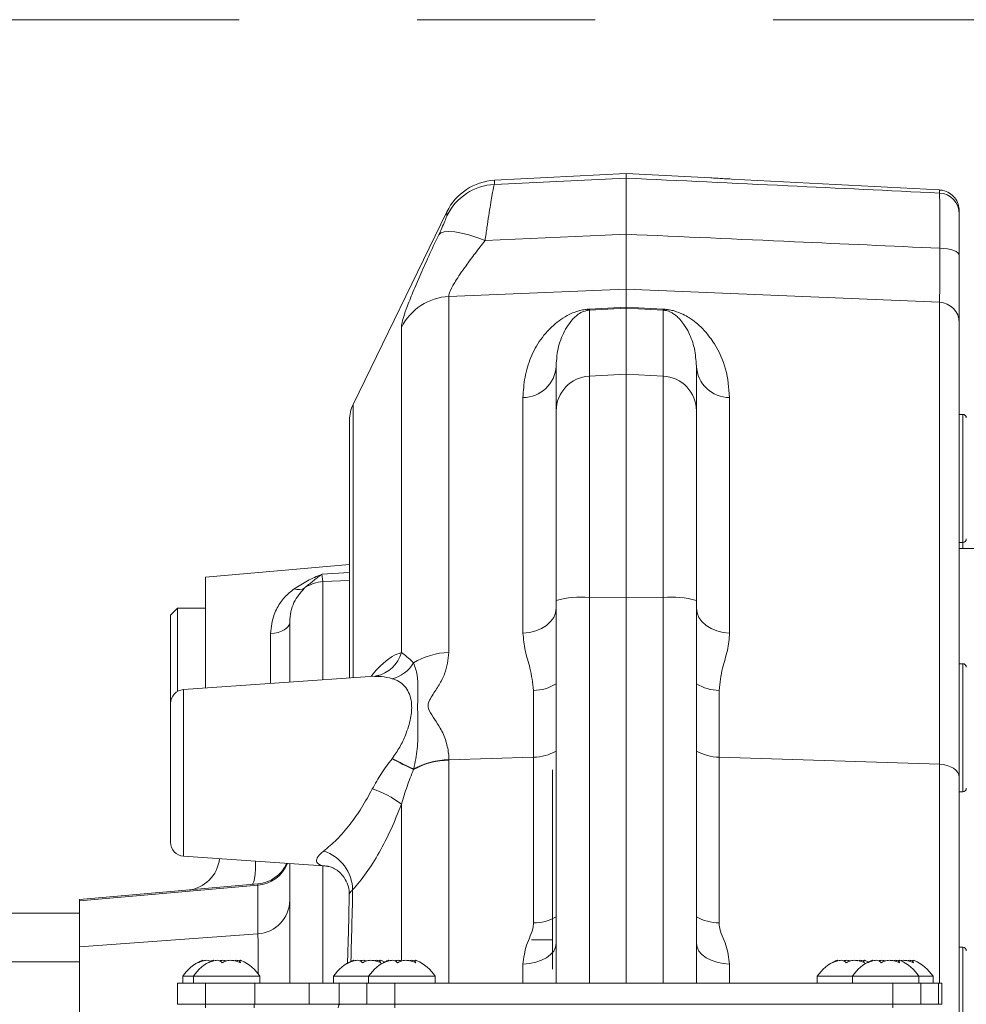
# Model space of a CAD drawing. Header units: millimetres. Extents: x 0 to 8410, y 0 to 5940.
# Tile 240 of 256: x 7401 to 7536, y 1955 to 2095. Entities that reach past the tile are written whole.
import ezdxf

# ---------------------------------------------------------------- set-up
doc = ezdxf.new("R2010")
doc.units = ezdxf.units.MM
doc.header["$LTSCALE"] = 10
doc.linetypes.add('CENTERX2', pattern=[20.32, 12.7, -2.54, 2.54, -2.54])
doc.styles.add('SLDTEXTSTYLE0', font='TXT', dxfattribs={"width": 0.605})
doc.dimstyles.new('SLDDIMSTYLE0', dxfattribs={"dimtxt": 50, "dimasz": 50, "dimexe": 0, "dimexo": 0.0625, "dimgap": 12.5, "dimtad": 1, "dimtoh": 1, "dimdec": 1, "dimrnd": 1e-09, "dimzin": 12, "dimdsep": 46, "dimtxsty": 'SLDTEXTSTYLE0', "dimsah": 1, "dimcen": 0.09, "dimadec": 0, "dimazin": 0, "dimtfac": 1, "dimtofl": 0, "dimtmove": 0, "dimatfit": 3, "dimfxl": 1, "dimfrac": 2, "dimtolj": 1, "dimtzin": 12, "dimarcsym": 0})

# ---------------------------------------------------------------- blocks, each defined once
blk = doc.blocks.new('*D47')
at = {"color": 7, "linetype": 'Continuous', "lineweight": 0}
for p, q in [((7724.5, 2078.39), (7724.5, 1048.04)), ((7487.5, 1230.52), (7487.5, 1048.04)), ((7724.5, 1063.04), (7487.5, 1063.04)), ((7724.5, 1063.04), (8199.27, 1063.04))]:
    blk.add_line(p, q, dxfattribs=at)
for points in [[(7487.5, 1063.04), (7537.5, 1055.54), (7537.5, 1070.54)], [(7724.5, 1063.04), (7674.5, 1070.54), (7674.5, 1055.54)]]:
    blk.add_solid(points, dxfattribs=at)
at = {"color": 7, "linetype": 'Continuous', "lineweight": 0, "char_height": 50, "attachment_point": 1, "style": 'SLDTEXTSTYLE0'}
for s, insert in [(' (2x M8)', (7931.58, 1127.5)), ('237', (7817.01, 1127.5))]:
    blk.add_mtext(s, dxfattribs=dict(at, insert=insert))

msp = doc.modelspace()

# ---------------------------------------------------------------- linework, layer by layer
at = {"color": 7, "linetype": 'CENTERX2', "lineweight": 0}
msp.add_line((7102.07157, 2095.465947), (7829.522576, 2095.465947), dxfattribs=at)
at = {"color": 7, "linetype": 'Continuous', "lineweight": 0}
for p, q in [((7487.500719, 2073.544786), (7468.689012, 2072.558865)), ((7499.539374, 2072.91387), (7487.500719, 2073.544786)), ((7487.500719, 2072.871611), (7487.500719, 2073.544786)), ((7461.914089, 2068.070159), (7448.530945, 2040.565714)), ((7535.000718, 2068.184838), (7535.000718, 2067.753241)), ((7487.500719, 2054.462716), (7487.500719, 2057.054147)), ((7487.500719, 2054.315314), (7487.500719, 2054.462716)), ((7487.500719, 2054.315314), (7487.500719, 2044.911608)), ((7535.000718, 2052.233443), (7535.000718, 1987.426207)), ((7477.500719, 2039.662704), (7477.500719, 2046.061203)), ((7497.500718, 2046.061203), (7497.500718, 2039.662704)), ((7487.500719, 2044.911608), (7487.500719, 2013.095245)), ((7477.500719, 2012.635991), (7477.500719, 2039.662704)), ((7497.500718, 2039.662704), (7497.500718, 2012.635991)), ((7535.500719, 2039.179787), (7535.000718, 2039.179787)), ((7448.02695, 2038.378045), (7448.02695, 2001.579747)), ((7535.000718, 2020.909772), (7535.500719, 2020.909772)), ((7542.067706, 2020.044789), (7535.000718, 2020.044789)), ((7448.02695, 2017.778024), (7427.50072, 2015.982196)), ((7427.50072, 2015.982196), (7427.50072, 2000.144407)), ((7477.500719, 1958.044753), (7477.500719, 2012.635991)), ((7487.500719, 2013.095245), (7487.500719, 1958.044753)), ((7497.500718, 2012.635991), (7497.500718, 1958.044753)), ((7423.500716, 2011.544749), (7422.500721, 2010.544762)), ((7427.50072, 2011.544749), (7423.500716, 2011.544749)), ((7423.500716, 2011.544749), (7423.500716, 1999.661789)), ((7422.500721, 1997.929737), (7422.500721, 2010.544762)), ((7439.500718, 2000.983522), (7439.500718, 2009.509251)), ((7535.500719, 2003.618524), (7535.000718, 2003.618524)), ((7451.615001, 2001.830623), (7424.361206, 1999.924883)), ((7422.500721, 1988.044784), (7422.500721, 1997.929737)), ((7477.000719, 1988.483533), (7477.000719, 1960.044787)), ((7422.500721, 1978.159771), (7422.500721, 1988.044784)), ((7535.000718, 1987.426207), (7535.000718, 1949.794218)), ((7535.000718, 1985.348508), (7535.500719, 1985.348508)), ((7424.361206, 1976.164684), (7444.912537, 1974.727556)), ((7439.500718, 1958.044753), (7439.500718, 1975.105986)), ((7445.044256, 1974.719808), (7444.912976, 1974.733874)), ((7409.500717, 1969.982192), (7434.936496, 1972.207532)), ((7409.500717, 1969.812498), (7409.500717, 1969.982192)), ((7409.500717, 1963.259205), (7409.500717, 1969.812498)), ((7391.000717, 1968.044743), (7409.500717, 1968.044743)), ((7409.500717, 1952.692971), (7409.500717, 1963.259205)), ((7477.000719, 1964.245424), (7474.000718, 1964.245424)), ((7535.500719, 1963.179752), (7535.000718, 1963.179752)), ((7432.343836, 1961.237118), (7432.343836, 1961.010978)), ((7452.343835, 1961.237118), (7452.343835, 1961.010978)), ((7457.343834, 1961.237118), (7457.343834, 1961.010978)), ((7521.343834, 1961.237118), (7521.343834, 1961.010978)), ((7526.343833, 1961.237118), (7526.343833, 1961.010978)), ((7528.343833, 1961.237118), (7528.343833, 1961.010978)), ((7424.250721, 1959.04474), (7424.250721, 1958.044753)), ((7425.75072, 1959.04474), (7424.250721, 1959.04474)), ((7425.75072, 1959.04474), (7425.75072, 1958.044753)), ((7435.250717, 1959.04474), (7425.75072, 1959.04474)), ((7435.250717, 1958.044753), (7435.250717, 1959.04474)), ((7445.75072, 1959.04474), (7445.75072, 1958.044753)), ((7450.750719, 1959.04474), (7445.75072, 1959.04474)), ((7450.750719, 1959.04474), (7450.750719, 1958.044753)), ((7460.250719, 1959.04474), (7450.750719, 1959.04474)), ((7460.250719, 1958.044753), (7460.250719, 1959.04474)), ((7514.750718, 1959.04474), (7514.750718, 1958.044753)), ((7519.750717, 1959.04474), (7514.750718, 1959.04474)), ((7519.750717, 1959.04474), (7519.750717, 1958.044753)), ((7529.250718, 1959.04474), (7519.750717, 1959.04474)), ((7529.250718, 1958.044753), (7529.250718, 1959.04474)), ((7531.250718, 1959.04474), (7529.250718, 1959.04474)), ((7531.250718, 1958.044753), (7531.250718, 1959.04474)), ((7423.500716, 1958.044753), (7423.500716, 1955.044791)), ((7423.500716, 1958.044753), (7427.50072, 1958.044753)), ((7427.50072, 1958.044753), (7434.500719, 1958.044753)), ((7434.500719, 1958.044753), (7442.274052, 1958.044753)), ((7442.274052, 1958.044753), (7446.54072, 1958.044753)), ((7446.54072, 1958.044753), (7450.500718, 1958.044753)), ((7450.500718, 1958.044753), (7450.500718, 1955.044791)), ((7450.500718, 1958.044753), (7454.500719, 1958.044753)), ((7454.500719, 1958.044753), (7525.500717, 1958.044753)), ((7525.500717, 1958.044753), (7529.500718, 1958.044753)), ((7529.500718, 1958.044753), (7529.500718, 1955.044791)), ((7529.500718, 1958.044753), (7532.039179, 1958.044753)), ((7532.039179, 1958.044753), (7532.50072, 1958.044753)), ((7532.50072, 1958.044753), (7532.50072, 1955.044791)), ((7423.500716, 1955.044791), (7427.50072, 1955.044791)), ((7427.50072, 1955.044791), (7434.500719, 1955.044791)), ((7434.500719, 1955.044791), (7442.274052, 1955.044791)), ((7442.274052, 1955.044791), (7446.54072, 1955.044791)), ((7446.54072, 1955.044791), (7450.500718, 1955.044791)), ((7450.500718, 1955.044791), (7454.500719, 1955.044791)), ((7454.500719, 1955.044791), (7525.500717, 1955.044791)), ((7525.500717, 1955.044791), (7529.500718, 1955.044791)), ((7529.500718, 1955.044791), (7532.039179, 1955.044791)), ((7532.039179, 1955.044791), (7532.50072, 1955.044791))]:
    msp.add_line(p, q, dxfattribs=at)
at = {"color": 8, "linetype": 'Continuous', "lineweight": 0}
for p, q in [((7468.689012, 2071.978972), (7487.500719, 2072.871611)), ((7468.689012, 2072.558865), (7468.689012, 2071.978972)), ((7532.157726, 2070.741937), (7532.157726, 2071.181104)), ((7461.914089, 2067.503557), (7461.914089, 2068.070159)), ((7487.500719, 2057.054147), (7462.197921, 2055.994973)), ((7462.197921, 2055.994973), (7462.197921, 2005.222962)), ((7532.157726, 2055.179045), (7487.500719, 2057.054147)), ((7482.239039, 2054.190263), (7487.500719, 2054.462716)), ((7487.500719, 2054.462716), (7492.762398, 2054.190263)), ((7532.157726, 1989.275858), (7532.157726, 2055.179045)), ((7487.500719, 2054.315314), (7482.239039, 2054.042682)), ((7482.239039, 2054.042682), (7482.239039, 2044.636891)), ((7492.762398, 2054.042682), (7487.500719, 2054.315314)), ((7492.762398, 2044.636891), (7492.762398, 2054.042682)), ((7455.422996, 2005.202815), (7455.422996, 2051.586136)), ((7482.239039, 2044.636891), (7487.500719, 2044.911608)), ((7482.239039, 2044.636891), (7482.239039, 2013.071165)), ((7492.762398, 2044.636891), (7487.500719, 2044.911608)), ((7492.762398, 2013.071165), (7492.762398, 2044.636891)), ((7448.530945, 2040.565714), (7448.530945, 2001.614973)), ((7472.762398, 2007.98212), (7472.762398, 2041.568265)), ((7502.239039, 2041.568265), (7502.239039, 2007.98212)), ((7535.500719, 2020.909772), (7535.500719, 2039.179787)), ((7535.500719, 2020.044789), (7535.500719, 2020.909772)), ((7444.06494, 2016.366288), (7448.02695, 2016.609654)), ((7444.06494, 2016.366288), (7444.239038, 2015.32571)), ((7448.02695, 2015.483305), (7444.239038, 2015.32571)), ((7444.239038, 2015.32571), (7444.239038, 2001.314864)), ((7482.239039, 2013.071165), (7487.500719, 2013.095245)), ((7482.239039, 2013.071165), (7482.239039, 1958.044753)), ((7492.762398, 2013.071165), (7487.500719, 2013.095245)), ((7492.762398, 1958.044753), (7492.762398, 2013.071165)), ((7436.762187, 2000.792012), (7436.762187, 2007.932946)), ((7535.500719, 1985.348508), (7535.500719, 2003.618524)), ((7424.361206, 1999.924883), (7424.361206, 1988.044784)), ((7474.267353, 1990.292654), (7474.267353, 1999.804721)), ((7500.734084, 1999.804721), (7500.734084, 1990.292654)), ((7454.100019, 1990.075037), (7454.112734, 1990.091488)), ((7454.112734, 1990.091488), (7454.127635, 1990.110859)), ((7462.197508, 1989.947006), (7462.197828, 1989.902124)), ((7462.197828, 1989.902124), (7474.267353, 1990.292654)), ((7462.197828, 1989.902124), (7462.197921, 1989.862606)), ((7462.197921, 1989.862606), (7462.197921, 1958.044753)), ((7474.267353, 1966.655418), (7474.267353, 1990.292654)), ((7500.734084, 1990.292654), (7500.734084, 1966.655418)), ((7500.734084, 1990.292654), (7532.157726, 1989.275858)), ((7457.168783, 1988.57157), (7457.160995, 1988.542721)), ((7457.177832, 1988.604173), (7457.168783, 1988.57157)), ((7532.157726, 1958.044753), (7532.157726, 1989.275858)), ((7424.361206, 1988.044784), (7424.361206, 1976.164684)), ((7455.422996, 1961.331591), (7455.422996, 1983.582899)), ((7444.239038, 1974.774644), (7444.239038, 1958.044753)), ((7434.936496, 1972.037837), (7409.500717, 1969.812498)), ((7434.936496, 1965.076193), (7434.936496, 1972.037837)), ((7409.500717, 1963.259205), (7434.936496, 1965.076193)), ((7535.500719, 1949.294195), (7535.500719, 1963.179752)), ((7391.000717, 1961.11171), (7409.500717, 1961.11171)), ((7472.762398, 1958.044753), (7472.762398, 1960.77244)), ((7502.239039, 1960.77244), (7502.239039, 1958.044753)), ((7427.50072, 1958.044753), (7427.50072, 1955.044791)), ((7434.500719, 1958.044753), (7434.500719, 1955.044791)), ((7442.274052, 1958.044753), (7442.274052, 1955.044791)), ((7446.54072, 1958.044753), (7446.54072, 1955.044791)), ((7454.500719, 1958.044753), (7454.500719, 1955.044791)), ((7525.500717, 1958.044753), (7525.500717, 1955.044791)), ((7532.039179, 1958.044753), (7532.039179, 1955.044791)), ((7427.50072, 1955.044791), (7427.50072, 1954.55347)), ((7434.434722, 1955.044791), (7434.434722, 1954.55347)), ((7454.500719, 1955.044791), (7454.500719, 1954.55347)), ((7525.500717, 1955.044791), (7525.500717, 1954.55347))]:
    msp.add_line(p, q, dxfattribs=at)
at = {"color": 7, "linetype": 'Continuous', "lineweight": 0, "flags": 128}
for points in [[(7532.157726, 2071.181104), (7506.228641, 2072.540149), (7502.500718, 2072.735533)], [(7453.00072, 1961.075589), (7452.988426, 1961.081967), (7452.590673, 1961.269185)], [(7521.999708, 1961.076126), (7521.988428, 1961.081967), (7521.590671, 1961.269185)]]:
    msp.add_lwpolyline(points, dxfattribs=at)
at = {"color": 8, "linetype": 'Continuous', "lineweight": 0, "flags": 128}
for points in [[(7467.360462, 2063.973949), (7466.174223, 2064.415321), (7465.035834, 2064.772591), (7463.976134, 2065.036103), (7463.023831, 2065.198705), (7462.204722, 2065.255925), (7461.540998, 2065.206275), (7461.050638, 2065.051124), (7460.746924, 2064.794645)], [(7467.360462, 2063.973949), (7484.513025, 2064.737246), (7487.500719, 2064.869687)], [(7535.000718, 2061.853215), (7534.948288, 2062.043414), (7534.792836, 2062.226936), (7534.539788, 2062.397406), (7534.197993, 2062.548861), (7533.779397, 2062.676057), (7533.298633, 2062.774405), (7532.772499, 2062.840566), (7532.219394, 2062.872276)], [(7472.762398, 2007.98212), (7473.699741, 2008.081541), (7474.594017, 2008.305654), (7475.413107, 2008.646295), (7476.127591, 2009.091363), (7476.711805, 2009.624824), (7477.144766, 2010.227546), (7477.410925, 2010.877773), (7477.500719, 2011.552319)], [(7497.500718, 2011.552319), (7497.590513, 2010.877773), (7497.856671, 2010.227546), (7498.289633, 2009.624824), (7498.873846, 2009.091363), (7499.58833, 2008.646295), (7500.40742, 2008.305654), (7501.301696, 2008.081541), (7502.239039, 2007.98212)], [(7436.762187, 2007.932946), (7437.308739, 2007.985398), (7437.827586, 2008.090124), (7438.300933, 2008.243487), (7438.712551, 2008.440241), (7439.048326, 2008.673653), (7439.296744, 2008.935735), (7439.449283, 2009.217486), (7439.500718, 2009.509251)], [(7535.000718, 1987.426207), (7534.946843, 1987.775669), (7534.787147, 1988.112554), (7534.527372, 1988.424763), (7534.17684, 1988.70115), (7533.748153, 1988.93176), (7533.256697, 1989.10825), (7532.720133, 1989.22436), (7532.157726, 1989.275858)], [(7434.594455, 1975.449071), (7434.599164, 1975.22603), (7434.596269, 1974.370644), (7434.558335, 1973.61885), (7434.48679, 1972.998962), (7434.384334, 1972.534344), (7434.254828, 1972.242579), (7434.103164, 1972.134635)], [(7472.762398, 1960.77244), (7473.699741, 1960.855112), (7474.594017, 1961.041495), (7475.413107, 1961.324916), (7476.127591, 1961.69506), (7476.711805, 1962.138817), (7477.144766, 1962.640092), (7477.410925, 1963.180945), (7477.500719, 1963.741943)], [(7497.500718, 1963.741943), (7497.590513, 1963.180945), (7497.856671, 1962.640092), (7498.289633, 1962.138817), (7498.873846, 1961.69506), (7499.58833, 1961.324916), (7500.40742, 1961.041495), (7501.301696, 1960.855112), (7502.239039, 1960.77244)], [(7446.729059, 1955.044791), (7446.667316, 1955.035374), (7446.60789, 1955.007538), (7446.553021, 1954.962298), (7446.504767, 1954.901383), (7446.464944, 1954.827056), (7446.435044, 1954.742119), (7446.416198, 1954.649791), (7446.409109, 1954.55347)]]:
    msp.add_lwpolyline(points, dxfattribs=at)
at = {"color": 8, "linetype": 'Continuous', "lineweight": 0}
for centre, radius, start, end in [((7469.10145, 2063.988943), 8.000667, 92.95493264, 153.94140038), ((7532.004795, 2067.749917), 2.995925, 0.06355834, 87.07399039), ((7462.579067, 2047.99945), 8.004603, 92.72921549, 153.37955931), ((7532.02878, 2052.209811), 2.972032, 0.45558597, 87.51336152), ((7479.560218, 2054.116473), 2.679837, 358.42213504, 1.57786496), ((7495.44122, 2054.116473), 2.679837, 178.42213504, 181.57786496), ((7472.768308, 2046.307053), 4.738792, 269.92854425, 357.02614041), ((7502.233129, 2046.307053), 4.738792, 182.97385959, 270.07145575), ((7482.490072, 2039.653849), 4.989361, 92.88397652, 179.89830983), ((7492.511365, 2039.653849), 4.989361, 0.10169017, 87.11602348), ((7444.500181, 2010.320223), 5.012295, 92.986488, 125.1615603), ((7440.753001, 2016.02203), 1.820412, 250.4196193, 298.21579011), ((7481.105365, 1999.401182), 13.716911, 85.25921447, 105.23558284), ((7493.896073, 1999.401182), 13.716911, 74.76441716, 94.74078553), ((7462.416899, 1995.28508), 9.940294, 91.2622867, 121.92496286), ((7450.937006, 2006.420846), 4.64841, 281.54630491, 344.80934949), ((7452.886374, 2006.360281), 5.022817, 283.97098529, 328.31187104), ((7474.191284, 2006.044511), 6.240254, 270.69845489, 302.02819619), ((7500.85649, 2006.202324), 6.398774, 238.36946249, 268.90388644), ((7469.984412, 2017.982439), 32.111322, 240.35224282, 246.46291551), ((7469.75323, 2017.707006), 31.737076, 240.47424927, 246.63907139), ((7469.526063, 2017.443251), 31.371503, 240.60410903, 246.82050124), ((7462.372984, 1978.923671), 10.940336, 90.91686425, 118.45061959), ((7462.408764, 1978.935538), 10.968614, 91.10191425, 118.53692054), ((7462.448683, 1978.954582), 10.995294, 91.30897099, 118.64448353), ((7474.213322, 1996.902753), 6.61032, 270.46832372, 299.82237084), ((7500.839639, 1997.093112), 6.801277, 240.59856623, 269.11073921), ((7447.090901, 1972.730327), 13.682183, 52.48463644, 72.18991707), ((7442.580017, 1971.259689), 5.892579, 0.95350958, 72.77907276), ((7434.576689, 1976.979447), 4.954692, 274.1644533, 338.06916698), ((7434.602007, 1969.964073), 4.899311, 273.91478232, 359.10354606), ((7474.221232, 1973.409646), 6.754385, 270.39123683, 299.0474944), ((7500.833726, 1973.613376), 6.958671, 241.3817224, 269.17954637)]:
    msp.add_arc(centre, radius, start, end, dxfattribs=at)
at = {"color": 7, "linetype": 'Continuous', "lineweight": 0}
for centre, radius, start, end in [((7469.107701, 2064.569849), 8, 93, 154.05328397), ((7453.026952, 2038.37805), 5, 154.05328397, 180), ((7535.500719, 2038.679765), 0.5, 0, 90), ((7535.500719, 2021.409765), 0.5, 270, 360), ((7535.500719, 2003.11852), 0.5, 360, 90), ((7424.500719, 1997.929734), 2, 94, 180), ((7535.500719, 1985.84852), 0.5, 270, 360), ((7424.500719, 1978.159795), 2, 180, 266), ((7424.500719, 1976.313637), 5, 275, 354.18526034), ((7434.500719, 1977.188524), 5, 275, 335.7735184), ((7535.500719, 1962.679765), 0.5, 360, 90), ((7429.265553, 1955.750612), 6, 113.17086629, 146.69982304), ((7430.765553, 1955.750612), 6, 113.17086629, 146.69982304), ((7430.235885, 1955.750612), 6, 33.30017696, 66.89205361), ((7450.765553, 1955.750612), 6, 113.17086629, 146.69982304), ((7455.765553, 1955.750612), 6, 113.17086629, 146.69982304), ((7455.235885, 1955.750612), 6, 33.30017696, 66.89205361), ((7519.765553, 1955.750612), 6, 113.17086629, 146.69982304), ((7524.765553, 1955.750612), 6, 113.17086629, 146.69982304), ((7524.235885, 1955.750612), 6, 33.30017696, 66.89205361), ((7526.235885, 1955.750612), 6, 33.30017696, 66.89205361)]:
    msp.add_arc(centre, radius, start, end, dxfattribs=at)
at = {"color": 8, "linetype": 'Continuous', "lineweight": 0}
for centre, major_axis, ratio, start_param, end_param in [((7434.500719, 1967.150325), (0.435889, 5.057225), 0.0111326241, 6.0243360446, 6.2851335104), ((7434.500719, 1950.517914), (0.357055, 15.063691), 0.0234777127, 5.3437129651, 6.0239661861)]:
    msp.add_ellipse(centre, major_axis=major_axis, ratio=ratio, start_param=start_param, end_param=end_param, dxfattribs=at)
at = {"color": 7, "linetype": 'Continuous', "lineweight": 0}
for points, knots in [([(7487.500719, 2072.871611), (7487.500719, 2072.680994), (7487.500719, 2072.266891), (7487.500719, 2070.200715), (7487.500719, 2067.533269), (7487.500719, 2065.58001), (7487.500719, 2064.869687)], [0, 0, 0, 0, 0.2489725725, 0.5408760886, 0.8330348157, 1, 1, 1, 1]), ([(7502.500718, 2072.735533), (7502.163165, 2072.75376), (7501.487989, 2072.790217), (7500.586356, 2072.844763), (7499.914497, 2072.887969), (7499.535085, 2072.913546), (7499.538141, 2072.913351), (7499.539344, 2072.913274)], [0, 0, 0, 0, 0.21521872, 0.4304808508, 0.6456850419, 0.8605536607, 1, 1, 1, 1]), ([(7535.000718, 2068.184838), (7534.967562, 2068.522116), (7534.901242, 2069.196756), (7534.384046, 2070.095778), (7533.622688, 2070.775002), (7532.828491, 2071.111517), (7532.325829, 2071.163664), (7532.157726, 2071.181104)], [0, 0, 0, 0, 0.222077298, 0.4442104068, 0.6663227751, 0.8884090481, 1, 1, 1, 1]), ([(7535.000718, 2067.753241), (7535.000718, 2067.584395), (7535.000718, 2067.246692), (7535.000718, 2065.51232), (7535.000718, 2063.567244), (7535.000718, 2062.244569), (7535.000718, 2061.853215)], [0, 0, 0, 0, 0.2925757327, 0.5851728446, 0.8772608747, 1, 1, 1, 1]), ([(7487.500719, 2057.054147), (7487.500719, 2057.230944), (7487.500719, 2057.590584), (7487.500719, 2058.890518), (7487.500719, 2061.183353), (7487.500719, 2063.640906), (7487.500719, 2064.869687)], [0, 0, 0, 0, 0.17348896, 0.3529112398, 0.6764545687, 1, 1, 1, 1]), ([(7535.000718, 2061.853215), (7535.000718, 2061.028555), (7535.000718, 2059.351207), (7535.000718, 2057.194411), (7535.000718, 2055.357309), (7535.000718, 2053.924533), (7535.000718, 2052.820458), (7535.000718, 2052.430969), (7535.000718, 2052.233443)], [0, 0, 0, 0, 0.1722090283, 0.3502708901, 0.5103805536, 0.6751506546, 0.8352553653, 1, 1, 1, 1]), ([(7477.554615, 2046.851263), (7477.532467, 2046.672513), (7477.500558, 2046.41499), (7477.500681, 2046.144074), (7477.500719, 2046.061203)], [0, 0, 0, 0, 0.69410925, 1, 1, 1, 1]), ([(7451.868321, 2001.872644), (7451.850033, 2001.867098), (7451.721784, 2001.828202), (7451.663193, 2001.833741), (7451.612956, 2001.838491)], [0, 0, 0, 0, 0.1425954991, 1, 1, 1, 1]), ([(7452.224831, 2001.972005), (7452.221697, 2001.967545), (7452.214916, 2001.957894), (7451.975054, 2001.896998), (7451.846021, 2001.86424)], [0, 0, 0, 0, 0.4620520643, 1, 1, 1, 1]), ([(7444.927758, 1974.725589), (7444.927873, 1974.726095), (7444.92815, 1974.727319), (7445.274106, 1974.664561), (7445.878076, 1974.426289), (7446.627616, 1973.912167), (7447.336542, 1973.113183), (7447.814968, 1972.105574), (7447.996026, 1971.27914), (7447.967473, 1970.902323), (7447.961862, 1970.82828)], [0, 0, 0, 0, 0.0815555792, 0.1974194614, 0.3412893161, 0.483558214, 0.6368270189, 0.8091197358, 0.9624926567, 1, 1, 1, 1]), ([(7447.975169, 1970.823631), (7447.97402, 1970.678527), (7447.954868, 1968.259799), (7447.864336, 1964.913424), (7447.764831, 1961.68933), (7447.738356, 1960.831508)], [0, 0, 0, 0, 0.0447443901, 0.7458388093, 1, 1, 1, 1]), ([(7427.138372, 1961.237118), (7427.133199, 1961.275016), (7427.122429, 1961.353923), (7426.878771, 1961.265189), (7426.60039, 1961.104149), (7426.413462, 1960.974114), (7426.361835, 1960.938201)], [0, 0, 0, 0, 0.2812735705, 0.5856213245, 0.8855552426, 1, 1, 1, 1]), ([(7426.361835, 1960.938201), (7426.583823, 1961.042048), (7427.031316, 1961.25139), (7427.62958, 1961.345923), (7428.043378, 1961.282096), (7428.177363, 1961.147663), (7428.235176, 1961.089656)], [0, 0, 0, 0, 0.2832176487, 0.5709235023, 0.81485729, 1, 1, 1, 1]), ([(7428.638372, 1961.237118), (7428.633198, 1961.275016), (7428.622427, 1961.353923), (7428.378766, 1961.265186), (7428.100392, 1961.104151), (7427.913461, 1960.974114), (7427.861835, 1960.938201)], [0, 0, 0, 0, 0.2812670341, 0.5856152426, 0.8855550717, 1, 1, 1, 1]), ([(7427.861835, 1960.938201), (7428.08349, 1961.041805), (7428.530309, 1961.250653), (7429.133425, 1961.34873), (7429.563371, 1961.268479), (7429.768014, 1961.103797), (7429.833374, 1960.974034), (7429.851423, 1960.938201)], [0, 0, 0, 0, 0.24692634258, 0.4977630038, 0.71043897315, 0.92003987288, 1, 1, 1, 1]), ([(7430.500719, 1961.234734), (7430.322376, 1961.276901), (7429.996494, 1961.353953), (7429.623592, 1961.290228), (7429.454765, 1961.261377)], [0, 0, 0, 0, 0.5472634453, 1, 1, 1, 1]), ([(7429.851423, 1960.938201), (7430.012168, 1961.041804), (7430.336212, 1961.250656), (7431.005394, 1961.34874), (7431.681522, 1961.268446), (7432.16866, 1961.103891), (7432.4207, 1960.974057), (7432.490307, 1960.938201)], [0, 0, 0, 0, 0.24691847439, 0.49775730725, 0.71043449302, 0.92002918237, 1, 1, 1, 1]), ([(7432.411755, 1961.22621), (7432.217316, 1961.273309), (7431.876775, 1961.355798), (7431.645777, 1961.289724), (7431.546672, 1961.261377)], [0, 0, 0, 0, 0.5709720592, 1, 1, 1, 1]), ([(7432.490307, 1960.938201), (7432.430436, 1961.040754), (7432.309743, 1961.24749), (7432.357401, 1961.353244), (7432.524008, 1961.288037), (7432.590148, 1961.262152)], [0, 0, 0, 0, 0.3724823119, 0.7508867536, 1, 1, 1, 1]), ([(7448.638371, 1961.237118), (7448.633198, 1961.275017), (7448.622426, 1961.353923), (7448.378776, 1961.265188), (7448.100389, 1961.10415), (7447.913461, 1960.974114), (7447.861834, 1960.938201)], [0, 0, 0, 0, 0.2812734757, 0.5856205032, 0.8855552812, 1, 1, 1, 1]), ([(7447.861834, 1960.938201), (7448.083489, 1961.041805), (7448.53031, 1961.250653), (7449.133422, 1961.34873), (7449.563371, 1961.268478), (7449.768011, 1961.1038), (7449.833374, 1960.974034), (7449.851422, 1960.938201)], [0, 0, 0, 0, 0.2469270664, 0.4977651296, 0.7104411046, 0.9200420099, 1, 1, 1, 1]), ([(7450.500718, 1961.234734), (7450.322375, 1961.276901), (7449.996495, 1961.353953), (7449.623591, 1961.290228), (7449.454765, 1961.261377)], [0, 0, 0, 0, 0.5472640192, 1, 1, 1, 1]), ([(7449.851422, 1960.938201), (7450.012167, 1961.041804), (7450.336207, 1961.250654), (7451.005394, 1961.34874), (7451.681522, 1961.268446), (7452.16866, 1961.103891), (7452.420699, 1960.974057), (7452.490306, 1960.938201)], [0, 0, 0, 0, 0.2469200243, 0.4977578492, 0.7104346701, 0.9200291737, 1, 1, 1, 1]), ([(7452.411759, 1961.22621), (7452.217317, 1961.273309), (7451.876772, 1961.355798), (7451.645776, 1961.289725), (7451.546672, 1961.261377)], [0, 0, 0, 0, 0.5709703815, 1, 1, 1, 1]), ([(7452.490306, 1960.938201), (7452.430436, 1961.040753), (7452.309744, 1961.247488), (7452.357398, 1961.353244), (7452.524008, 1961.288037), (7452.590148, 1961.262152)], [0, 0, 0, 0, 0.3724870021, 0.750892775, 1, 1, 1, 1]), ([(7453.63837, 1961.237118), (7453.633198, 1961.275016), (7453.62243, 1961.353923), (7453.378769, 1961.265186), (7453.100391, 1961.104152), (7452.91346, 1960.974114), (7452.861833, 1960.938201)], [0, 0, 0, 0, 0.2812666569, 0.5856146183, 0.8855551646, 1, 1, 1, 1]), ([(7452.861833, 1960.938201), (7453.083488, 1961.041804), (7453.530308, 1961.250653), (7454.133422, 1961.348731), (7454.563378, 1961.268475), (7454.768013, 1961.103806), (7454.833374, 1960.974034), (7454.851421, 1960.938201)], [0, 0, 0, 0, 0.2469262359, 0.4977627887, 0.7104394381, 0.9200444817, 1, 1, 1, 1]), ([(7455.422996, 1961.246655), (7455.269616, 1961.282023), (7454.96843, 1961.351474), (7454.62386, 1961.291037), (7454.454764, 1961.261377)], [0, 0, 0, 0, 0.5092521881, 1, 1, 1, 1]), ([(7454.851421, 1960.938201), (7455.012167, 1961.041804), (7455.336211, 1961.250656), (7456.005394, 1961.348739), (7456.681522, 1961.268446), (7457.168659, 1961.103891), (7457.420698, 1960.974057), (7457.490305, 1960.938201)], [0, 0, 0, 0, 0.2469184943, 0.4977584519, 0.7104350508, 0.9200291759, 1, 1, 1, 1]), ([(7457.411758, 1961.22621), (7457.217317, 1961.273309), (7456.876775, 1961.355798), (7456.645777, 1961.289724), (7456.546673, 1961.261377)], [0, 0, 0, 0, 0.5709726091, 1, 1, 1, 1]), ([(7457.490305, 1960.938201), (7457.430436, 1961.040754), (7457.309745, 1961.24749), (7457.357398, 1961.353243), (7457.524008, 1961.288037), (7457.590149, 1961.262152)], [0, 0, 0, 0, 0.37248210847, 0.75088644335, 1, 1, 1, 1]), ([(7517.638371, 1961.237118), (7517.633199, 1961.275016), (7517.62243, 1961.353923), (7517.378772, 1961.265189), (7517.100389, 1961.104149), (7516.913461, 1960.974114), (7516.861834, 1960.938201)], [0, 0, 0, 0, 0.2812733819, 0.5856210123, 0.8855552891, 1, 1, 1, 1]), ([(7516.861834, 1960.938201), (7517.083489, 1961.041805), (7517.530309, 1961.250654), (7518.133423, 1961.34873), (7518.56337, 1961.268478), (7518.768016, 1961.103801), (7518.833373, 1960.974034), (7518.851421, 1960.938201)], [0, 0, 0, 0, 0.2469265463, 0.4977651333, 0.7104411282, 0.9200422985, 1, 1, 1, 1]), ([(7519.50072, 1961.234734), (7519.322376, 1961.276901), (7518.996494, 1961.353953), (7518.623591, 1961.290228), (7518.454765, 1961.261377)], [0, 0, 0, 0, 0.5472662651, 1, 1, 1, 1]), ([(7518.851421, 1960.938201), (7519.012165, 1961.041804), (7519.336206, 1961.250655), (7520.005396, 1961.34874), (7520.681522, 1961.268446), (7521.16866, 1961.103891), (7521.420698, 1960.974057), (7521.490305, 1960.938201)], [0, 0, 0, 0, 0.2469200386, 0.4977589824, 0.7104358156, 0.9200291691, 1, 1, 1, 1]), ([(7521.361577, 1961.234734), (7521.185403, 1961.276902), (7520.863496, 1961.353953), (7520.645407, 1961.290227), (7520.546674, 1961.261377)], [0, 0, 0, 0, 0.54728181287, 1, 1, 1, 1]), ([(7521.490305, 1960.938201), (7521.430436, 1961.040753), (7521.309749, 1961.247489), (7521.357394, 1961.353244), (7521.524008, 1961.288037), (7521.59015, 1961.262152)], [0, 0, 0, 0, 0.3724865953, 0.7508921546, 1, 1, 1, 1]), ([(7522.638372, 1961.237118), (7522.633199, 1961.275016), (7522.622427, 1961.353923), (7522.378767, 1961.265186), (7522.100393, 1961.104151), (7521.913462, 1960.974114), (7521.861835, 1960.938201)], [0, 0, 0, 0, 0.2812670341, 0.5856152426, 0.8855550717, 1, 1, 1, 1]), ([(7521.861835, 1960.938201), (7522.083489, 1961.041805), (7522.530308, 1961.250654), (7523.133424, 1961.348731), (7523.563377, 1961.268475), (7523.768009, 1961.103805), (7523.833374, 1960.974034), (7523.851423, 1960.938201)], [0, 0, 0, 0, 0.2469252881, 0.4977629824, 0.7104389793, 0.9200441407, 1, 1, 1, 1]), ([(7524.500719, 1961.234734), (7524.322376, 1961.276901), (7523.996495, 1961.353953), (7523.623592, 1961.290228), (7523.454766, 1961.261377)], [0, 0, 0, 0, 0.5472634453, 1, 1, 1, 1]), ([(7523.851423, 1960.938201), (7524.012169, 1961.041804), (7524.336212, 1961.250656), (7525.005394, 1961.34874), (7525.681522, 1961.268446), (7526.168661, 1961.103891), (7526.4207, 1960.974057), (7526.490307, 1960.938201)], [0, 0, 0, 0, 0.24691847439, 0.49775730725, 0.71043449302, 0.92002918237, 1, 1, 1, 1]), ([(7526.411756, 1961.22621), (7526.217316, 1961.273309), (7525.876775, 1961.355798), (7525.645777, 1961.289724), (7525.546673, 1961.261377)], [0, 0, 0, 0, 0.5709720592, 1, 1, 1, 1]), ([(7526.490307, 1960.938201), (7526.430437, 1961.040754), (7526.309744, 1961.24749), (7526.357402, 1961.353244), (7526.524009, 1961.288037), (7526.590149, 1961.262152)], [0, 0, 0, 0, 0.3724823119, 0.7508867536, 1, 1, 1, 1]), ([(7526.369679, 1961.214587), (7526.590029, 1961.264476), (7526.997312, 1961.356688), (7527.68359, 1961.266444), (7528.168495, 1961.104053), (7528.420665, 1960.974092), (7528.490308, 1960.938201)], [0, 0, 0, 0, 0.3329580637, 0.6154203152, 0.8937886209, 1, 1, 1, 1]), ([(7528.411756, 1961.22621), (7528.217317, 1961.273309), (7527.876775, 1961.355798), (7527.645777, 1961.289724), (7527.546673, 1961.261377)], [0, 0, 0, 0, 0.5709720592, 1, 1, 1, 1]), ([(7528.490308, 1960.938201), (7528.430438, 1961.040754), (7528.309746, 1961.24749), (7528.357396, 1961.353243), (7528.524007, 1961.288037), (7528.590149, 1961.262152)], [0, 0, 0, 0, 0.3724821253, 0.7508862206, 1, 1, 1, 1])]:
    msp.add_open_spline(points, degree=3, knots=knots, dxfattribs=at)
at = {"color": 8, "linetype": 'Continuous', "lineweight": 0}
for points, knots in [([(7487.500719, 2072.871611), (7495.176018, 2072.507919), (7510.061979, 2071.802551), (7524.94735, 2071.088041), (7532.157726, 2070.741937)], [0, 0, 0, 0, 0.5156066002, 1, 1, 1, 1]), ([(7468.689012, 2071.978972), (7468.667531, 2071.9191), (7468.590385, 2071.704083), (7468.398121, 2070.728512), (7468.127073, 2069.111824), (7467.887735, 2067.584106), (7467.630087, 2065.86173), (7467.450339, 2064.603225), (7467.360462, 2063.973949)], [0, 0, 0, 0, 0.11005106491, 0.39522958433, 0.54978231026, 0.70434554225, 0.85216703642, 1, 1, 1, 1]), ([(7532.219394, 2062.872276), (7532.222447, 2063.393573), (7532.232765, 2065.155521), (7532.233344, 2067.767969), (7532.209744, 2069.914326), (7532.178619, 2070.61879), (7532.159878, 2070.729252), (7532.157726, 2070.741937)], [0, 0, 0, 0, 0.1227004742, 0.4147190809, 0.7072125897, 0.9663766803, 1, 1, 1, 1]), ([(7460.746924, 2064.794645), (7460.940486, 2065.211816), (7461.329637, 2066.050532), (7461.734517, 2066.983483), (7461.89942, 2067.411591), (7461.910899, 2067.483557), (7461.914089, 2067.503557)], [0, 0, 0, 0, 0.3051109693, 0.6134202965, 0.8925650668, 1, 1, 1, 1]), ([(7455.422996, 2051.586136), (7455.427808, 2051.678625), (7455.443266, 2051.975793), (7455.635423, 2052.774751), (7456.116502, 2054.222382), (7456.910368, 2056.245758), (7458.008762, 2058.814364), (7459.29874, 2061.687233), (7460.264108, 2063.758652), (7460.746924, 2064.794645)], [0, 0, 0, 0, 0.061291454, 0.1969297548, 0.3325878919, 0.5004649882, 0.6684615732, 0.8341854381, 1, 1, 1, 1]), ([(7487.500719, 2064.869687), (7495.495533, 2064.514634), (7510.401991, 2063.852633), (7525.307972, 2063.182838), (7532.219394, 2062.872276)], [0, 0, 0, 0, 0.5363322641, 1, 1, 1, 1]), ([(7467.360462, 2063.973949), (7466.880501, 2063.356888), (7465.921165, 2062.12352), (7464.432174, 2060.113499), (7463.373975, 2058.567809), (7462.562632, 2057.204946), (7462.262216, 2056.545222), (7462.185242, 2056.143736), (7462.193323, 2056.048926), (7462.197921, 2055.994973)], [0, 0, 0, 0, 0.1768219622, 0.3534283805, 0.6050297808, 0.6871637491, 0.8990975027, 0.9425800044, 1, 1, 1, 1]), ([(7532.157726, 2055.179045), (7532.174186, 2055.549572), (7532.198785, 2056.103292), (7532.217096, 2057.669177), (7532.225194, 2059.110326), (7532.226998, 2060.84927), (7532.221957, 2062.190444), (7532.219394, 2062.872276)], [0, 0, 0, 0, 0.3241722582, 0.4844473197, 0.6493983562, 0.8217595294, 1, 1, 1, 1]), ([(7472.762398, 2041.568265), (7472.826279, 2042.548658), (7472.958312, 2044.57498), (7473.815315, 2047.33625), (7475.181099, 2049.903033), (7476.854557, 2051.714572), (7478.404267, 2052.925998), (7479.544454, 2053.548663), (7480.666066, 2053.947087), (7481.537529, 2054.133674), (7482.026888, 2054.17315), (7482.239039, 2054.190263)], [0, 0, 0, 0, 0.183715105, 0.3797108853, 0.5759693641, 0.7715507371, 0.8456911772, 0.919464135, 0.9608355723, 0.9830211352, 1, 1, 1, 1]), ([(7482.239039, 2054.042682), (7482.179229, 2054.038292), (7482.066795, 2054.03004), (7481.811118, 2053.989482), (7481.406796, 2053.876026), (7480.859285, 2053.608625), (7480.318756, 2053.205791), (7479.288767, 2052.1753), (7478.331541, 2050.470502), (7477.674559, 2048.466944), (7477.579212, 2047.182581), (7477.554615, 2046.851263)], [0, 0, 0, 0, 0.005479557, 0.0103007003, 0.0270845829, 0.0656674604, 0.1443435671, 0.2236530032, 0.553282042, 0.8847631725, 1, 1, 1, 1]), ([(7492.762398, 2054.190263), (7492.855803, 2054.184234), (7493.170197, 2054.163937), (7493.727208, 2054.082058), (7494.652746, 2053.856828), (7495.575709, 2053.476321), (7496.590365, 2052.904712), (7497.655096, 2052.116256), (7498.904452, 2050.896703), (7500.441264, 2048.793537), (7501.894795, 2045.730135), (7502.12431, 2042.955328), (7502.239039, 2041.568265)], [0, 0, 0, 0, 0.0074952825, 0.0252285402, 0.0466572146, 0.0994868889, 0.1490739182, 0.2204661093, 0.3241777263, 0.4750005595, 0.7375645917, 1, 1, 1, 1]), ([(7497.500718, 2046.061203), (7497.439663, 2046.912495), (7497.317329, 2048.618171), (7496.604915, 2050.538124), (7495.836962, 2051.888376), (7495.213182, 2052.68226), (7494.685267, 2053.199037), (7494.182769, 2053.571114), (7493.750463, 2053.814559), (7493.3067, 2053.960482), (7493.068336, 2054.009706), (7492.910927, 2054.032483), (7492.809657, 2054.039437), (7492.762398, 2054.042682)], [0, 0, 0, 0, 0.2707122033, 0.5424075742, 0.6976466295, 0.8031853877, 0.8744074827, 0.9222567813, 0.9692653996, 0.9852708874, 0.991491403, 0.9960293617, 1, 1, 1, 1]), ([(7440.142929, 2014.306888), (7440.759544, 2014.700781), (7442.0045, 2015.496058), (7443.369854, 2016.089272), (7444.060654, 2016.36458), (7444.06494, 2016.366288)], [0, 0, 0, 0, 0.493734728, 0.9968585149, 1, 1, 1, 1]), ([(7444.06494, 2016.366288), (7444.061724, 2016.363824), (7443.632045, 2016.034662), (7442.791144, 2015.404868), (7442.001173, 2014.742724), (7441.613681, 2014.417932)], [0, 0, 0, 0, 0.00382755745, 0.51136195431, 1, 1, 1, 1]), ([(7436.762187, 2007.932946), (7436.864753, 2008.865978), (7437.009845, 2010.18587), (7437.815997, 2011.842149), (7438.699992, 2013.137454), (7439.657218, 2013.913242), (7440.142929, 2014.306888)], [0, 0, 0, 0, 0.351232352, 0.4968625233, 0.744700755, 1, 1, 1, 1]), ([(7441.613681, 2014.417932), (7441.049184, 2013.777788), (7440.204632, 2012.820061), (7439.611599, 2011.063447), (7439.537949, 2010.031113), (7439.500718, 2009.509251)], [0, 0, 0, 0, 0.4991773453, 0.7468259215, 1, 1, 1, 1]), ([(7474.267353, 1999.804721), (7474.142943, 2000.879551), (7473.917985, 2002.823047), (7472.980693, 2005.48107), (7472.835291, 2007.146973), (7472.762398, 2007.98212)], [0, 0, 0, 0, 0.3815847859, 0.6899770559, 1, 1, 1, 1]), ([(7502.239039, 2007.98212), (7502.167515, 2007.155115), (7502.023435, 2005.48918), (7501.084756, 2002.831507), (7500.858607, 2000.879523), (7500.734084, 1999.804721)], [0, 0, 0, 0, 0.3069956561, 0.618417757, 1, 1, 1, 1]), ([(7462.197921, 2005.222962), (7462.083454, 2004.20308), (7461.907852, 2002.638485), (7460.814539, 2000.600271), (7459.969932, 1999.297881), (7459.34359, 1998.298497), (7459.18568, 1997.558131), (7459.471537, 1996.694242), (7460.152158, 1995.68817), (7461.111238, 1994.285147), (7461.83701, 1992.569553), (7462.164111, 1991.035261), (7462.191281, 1990.149921), (7462.197508, 1989.947006)], [0, 0, 0, 0, 0.1978117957, 0.3034620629, 0.4093928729, 0.4673885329, 0.5065407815, 0.5457218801, 0.6325664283, 0.71961701, 0.8417424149, 0.9637282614, 1, 1, 1, 1]), ([(7451.105847, 2001.795039), (7451.144852, 2001.847045), (7451.703285, 2002.591621), (7452.728732, 2003.601958), (7454.159989, 2004.783345), (7454.998033, 2005.061676), (7455.422996, 2005.202815)], [0, 0, 0, 0, 0.0246123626, 0.3523771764, 0.6715965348, 1, 1, 1, 1]), ([(7455.422996, 2005.202815), (7455.677604, 2005.031213), (7456.191557, 2004.684815), (7456.835467, 2004.044784), (7457.16039, 2003.721819)], [0, 0, 0, 0, 0.4953900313, 1, 1, 1, 1]), ([(7457.16039, 2003.721819), (7457.364977, 2003.157672), (7457.778804, 2002.016548), (7457.795863, 2000.026937), (7457.711096, 1997.504692), (7457.80003, 1994.520588), (7457.764659, 1991.464254), (7457.374474, 1989.56257), (7457.177832, 1988.604173)], [0, 0, 0, 0, 0.1587707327, 0.3211528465, 0.5039828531, 0.6934177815, 0.8454909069, 1, 1, 1, 1]), ([(7454.099036, 2001.486048), (7453.577816, 2001.61854), (7452.661113, 2001.851561), (7451.932061, 2001.811616), (7451.617534, 2001.794383)], [0, 0, 0, 0, 0.568580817, 1, 1, 1, 1]), ([(7454.127635, 1990.110859), (7454.496695, 1990.643176), (7455.235056, 1991.708156), (7456.142034, 1993.682695), (7456.80385, 1995.790743), (7456.956543, 1997.674237), (7456.698251, 1999.031656), (7456.228155, 2000.041129), (7455.531674, 2000.81797), (7454.788895, 2001.267191), (7454.257469, 2001.435785), (7454.099036, 2001.486048)], [0, 0, 0, 0, 0.112195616, 0.224464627, 0.3864226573, 0.5296955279, 0.6329845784, 0.7363932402, 0.8451162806, 0.9538245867, 1, 1, 1, 1]), ([(7451.275772, 1985.7568), (7451.688632, 1986.495944), (7452.525574, 1987.994328), (7453.570533, 1989.375294), (7454.100019, 1990.075037)], [0, 0, 0, 0, 0.4932945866, 1, 1, 1, 1]), ([(7457.160995, 1988.542721), (7456.844424, 1987.746009), (7456.206546, 1986.140667), (7455.685469, 1984.439697), (7455.422996, 1983.582899)], [0, 0, 0, 0, 0.496288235, 1, 1, 1, 1]), ([(7444.324556, 1976.888105), (7444.952687, 1977.409312), (7446.229657, 1978.468908), (7448.060362, 1980.601971), (7449.78791, 1983.026183), (7450.774295, 1984.836458), (7451.275772, 1985.7568)], [0, 0, 0, 0, 0.2561134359, 0.5206698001, 0.7563088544, 1, 1, 1, 1]), ([(7455.422996, 1983.582899), (7454.943438, 1982.378037), (7453.965711, 1979.921558), (7452.257182, 1976.609189), (7450.400219, 1973.604749), (7449.122662, 1972.116151), (7448.47178, 1971.357748)], [0, 0, 0, 0, 0.2363620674, 0.481896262, 0.7360392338, 1, 1, 1, 1]), ([(7444.912976, 1974.733874), (7444.718286, 1974.750115), (7444.058011, 1974.805193), (7443.383858, 1975.097459), (7443.285976, 1975.585342), (7443.493322, 1976.100371), (7443.820176, 1976.492838), (7444.242175, 1976.823546), (7444.324556, 1976.888105)], [0, 0, 0, 0, 0.1260665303, 0.4275422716, 0.6581897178, 0.7083884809, 0.9430732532, 1, 1, 1, 1]), ([(7448.47178, 1971.357748), (7448.304284, 1971.189268), (7448.111507, 1970.995359), (7447.992283, 1970.826701), (7448.016018, 1970.82502), (7448.034788, 1970.823691)], [0, 0, 0, 0, 0.58086324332, 0.66853643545, 1, 1, 1, 1]), ([(7448.47178, 1971.357748), (7448.432993, 1969.388026), (7448.367621, 1966.068247), (7448.263767, 1962.685542), (7448.221533, 1961.309895)], [0, 0, 0, 0, 0.59332914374, 1, 1, 1, 1]), ([(7472.762398, 1960.77244), (7472.879489, 1961.684704), (7473.055781, 1963.058208), (7473.825417, 1964.797923), (7474.224994, 1965.858192), (7474.258363, 1966.48621), (7474.267353, 1966.655418)], [0, 0, 0, 0, 0.45495656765, 0.68498237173, 0.91512417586, 1, 1, 1, 1]), ([(7500.734084, 1966.655418), (7500.743071, 1966.486211), (7500.776295, 1965.860624), (7501.174815, 1964.800213), (7501.945307, 1963.060655), (7502.121934, 1961.684703), (7502.239039, 1960.77244)], [0, 0, 0, 0, 0.0848755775, 0.3137978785, 0.5450447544, 1, 1, 1, 1])]:
    msp.add_open_spline(points, degree=3, knots=knots, dxfattribs=at)

# ---------------------------------------------------------------- dimensions: what is measured, and where the dimension line sits
at = {"color": 7, "linetype": 'Continuous', "lineweight": 0}
dim = msp.add_linear_dim(base=(7487.500719, 1063.044765), p1=(7724.500719, 2078.391658), p2=(7487.500719, 1230.520847), text='<> (2x M8)', dimstyle='SLDDIMSTYLE0', dxfattribs=at)
dim.commit()
dim.dimension.update_dxf_attribs({"geometry": '*D47', "text_midpoint": (8000.200259, 1063.044765), "dimtype": 160})

doc.saveas('drawing.dxf')
